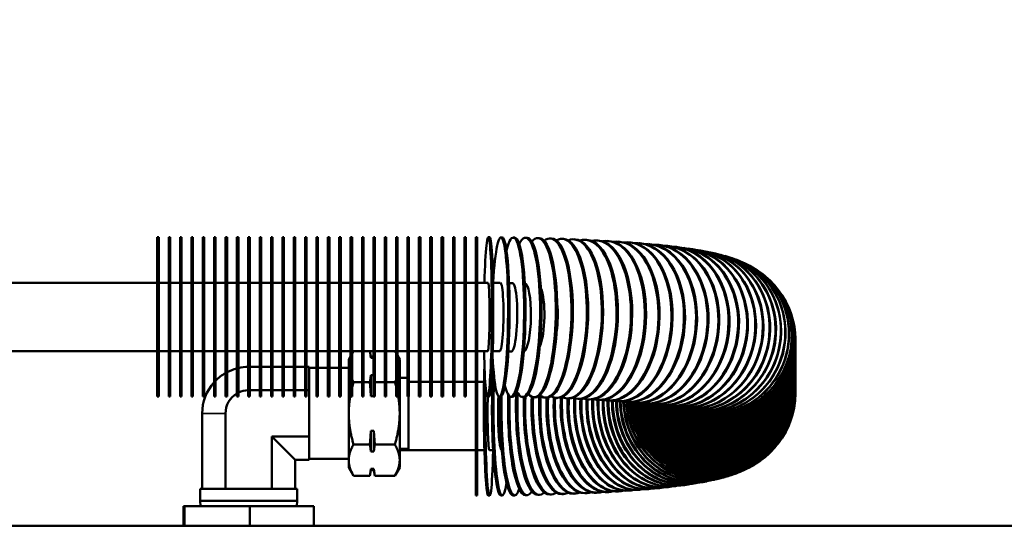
# Model space of a CAD drawing. Header units: inches. Extents: x 1 to 237, y 4 to 150.
# Tile 70 of 209: x 81.47 to 92.29, y 125.5 to 131.13. Entities that reach past the tile are written whole.
import ezdxf

# ---------------------------------------------------------------- set-up
doc = ezdxf.new("R2010")
doc.units = ezdxf.units.IN
doc.header["$LTSCALE"] = 7
doc.header["$MEASUREMENT"] = 0
for name, color, linetype, lineweight in [('Dimension (ANSI)', 7, 'Continuous', 25), ('Visible (ANSI)', 7, 'Continuous', 50), ('Visible Narrow (ANSI)', 7, 'Continuous', 35)]:
    doc.layers.add(name, color=color, linetype=linetype, lineweight=lineweight)
doc.styles.add('Dimension Text', font='tahoma.ttf')
doc.dimstyles.new('Dual Dimension', dxfattribs={"dimscale": 7, "dimtxt": 0.12, "dimasz": 0.098425, "dimexe": 0.125, "dimexo": 0.0625, "dimgap": 0.031496, "dimtad": 0, "dimtih": 1, "dimtoh": 1, "dimrnd": 1e-08, "dimzin": 4, "dimdsep": 46, "dimtxsty": 'Dimension Text', "dimcen": 0.09, "dimdle": 0.393701, "dimclrd": 256, "dimclre": 256, "dimclrt": 256, "dimadec": 0, "dimazin": 1, "dimtfac": 1, "dimtofl": 0, "dimtmove": 0, "dimatfit": 3, "dimfxl": 1, "dimtolj": 1, "dimtzin": 4, "dimlwd": -1, "dimlwe": -1, "dimarcsym": 0})

# ---------------------------------------------------------------- blocks, each defined once
blk = doc.blocks.new('*D10')
at = {"layer": 'Defpoints', "color": 0, "transparency": 16777216}
for p in [(19.813, 137.654), (19.813, 124.977), (98.315, 114.654)]:
    blk.add_point(p, dxfattribs=at)
at = {"layer": 'Dimension (ANSI)', "transparency": 16777216}
for p, q in [((19.813, 125.415), (19.813, 138.529)), ((98.315, 115.092), (98.315, 138.529)), ((20.502, 137.654), (54.873, 137.654)), ((97.626, 137.654), (63.254, 137.654))]:
    blk.add_line(p, q, dxfattribs=at)
for points in [[(20.502, 137.769), (20.502, 137.54), (19.813, 137.654)], [(97.626, 137.769), (97.626, 137.54), (98.315, 137.654)]]:
    blk.add_solid(points, dxfattribs=at)
at = {"layer": 'Dimension (ANSI)', "transparency": 16777216, "insert": (59.064, 137.654), "char_height": 0.84, "attachment_point": 5, "style": 'Dimension Text'}
blk.add_mtext('\\A1;{\\H3.0x;(}\\S78.50^ 1993.9 mm;{\\H3.0x;)}', dxfattribs=at)

msp = doc.modelspace()

# ---------------------------------------------------------------- linework, layer by layer
at = {"layer": 'Visible (ANSI)'}
for p, q in [((82.978, 128.734), (82.978, 126.984)), ((82.994, 128.734), (82.978, 128.734)), ((82.994, 126.984), (82.994, 128.734)), ((83.103, 128.734), (83.103, 126.984)), ((83.119, 128.734), (83.103, 128.734)), ((83.119, 126.984), (83.119, 128.734)), ((83.228, 128.734), (83.228, 126.984)), ((83.244, 128.734), (83.228, 128.734)), ((83.244, 126.984), (83.244, 128.734)), ((83.353, 128.734), (83.353, 126.984)), ((83.369, 128.734), (83.353, 128.734)), ((83.369, 126.984), (83.369, 128.734)), ((83.478, 128.734), (83.478, 126.984)), ((83.494, 128.734), (83.478, 128.734)), ((83.494, 126.984), (83.494, 128.734)), ((83.603, 128.734), (83.603, 126.984)), ((83.619, 128.734), (83.603, 128.734)), ((83.619, 126.984), (83.619, 128.734)), ((83.728, 128.734), (83.728, 126.984)), ((83.744, 128.734), (83.728, 128.734)), ((83.744, 126.984), (83.744, 128.734)), ((83.853, 128.734), (83.853, 126.984)), ((83.869, 128.734), (83.853, 128.734)), ((83.869, 126.984), (83.869, 128.734)), ((83.978, 128.734), (83.978, 126.984)), ((83.994, 128.734), (83.978, 128.734)), ((83.994, 126.984), (83.994, 128.734)), ((84.103, 128.734), (84.103, 126.984)), ((84.119, 128.734), (84.103, 128.734)), ((84.119, 126.984), (84.119, 128.734)), ((84.228, 128.734), (84.228, 126.984)), ((84.244, 128.734), (84.228, 128.734)), ((84.244, 126.984), (84.244, 128.734)), ((84.353, 128.734), (84.353, 126.984)), ((84.369, 128.734), (84.353, 128.734)), ((84.369, 126.984), (84.369, 128.734)), ((84.478, 128.734), (84.478, 126.984)), ((84.494, 128.734), (84.478, 128.734)), ((84.494, 126.984), (84.494, 128.734)), ((84.603, 128.734), (84.603, 126.984)), ((84.619, 128.734), (84.603, 128.734)), ((84.619, 126.984), (84.619, 128.734)), ((84.728, 128.734), (84.728, 126.984)), ((84.744, 128.734), (84.728, 128.734)), ((84.744, 126.984), (84.744, 128.734)), ((84.853, 128.734), (84.853, 126.984)), ((84.869, 128.734), (84.853, 128.734)), ((84.869, 126.984), (84.869, 128.734)), ((84.978, 128.734), (84.978, 126.984)), ((84.994, 128.734), (84.978, 128.734)), ((84.994, 126.984), (84.994, 128.734)), ((85.103, 128.734), (85.103, 126.984)), ((85.119, 128.734), (85.103, 128.734)), ((85.119, 126.984), (85.119, 128.734)), ((85.228, 128.734), (85.228, 126.984)), ((85.244, 128.734), (85.228, 128.734)), ((85.244, 126.984), (85.244, 128.734)), ((85.353, 128.734), (85.353, 126.984)), ((85.369, 128.734), (85.353, 128.734)), ((85.369, 126.984), (85.369, 128.734)), ((85.478, 128.734), (85.478, 126.984)), ((85.494, 128.734), (85.478, 128.734)), ((85.494, 126.984), (85.494, 128.734)), ((85.603, 128.734), (85.603, 126.984)), ((85.619, 128.734), (85.603, 128.734)), ((85.619, 126.984), (85.619, 128.734)), ((85.728, 128.734), (85.728, 126.984)), ((85.744, 128.734), (85.728, 128.734)), ((85.744, 126.984), (85.744, 128.734)), ((85.853, 128.734), (85.853, 126.984)), ((85.869, 128.734), (85.853, 128.734)), ((85.869, 126.984), (85.869, 128.734)), ((85.978, 128.734), (85.978, 126.984)), ((85.994, 128.734), (85.978, 128.734)), ((85.994, 126.984), (85.994, 128.734)), ((86.103, 128.734), (86.103, 126.984)), ((86.119, 128.734), (86.103, 128.734)), ((86.119, 126.984), (86.119, 128.734)), ((86.228, 128.734), (86.228, 126.984)), ((86.244, 128.734), (86.228, 128.734)), ((86.244, 126.984), (86.244, 128.734)), ((86.353, 128.734), (86.353, 126.984)), ((86.369, 128.734), (86.353, 128.734)), ((86.369, 126.984), (86.369, 128.734)), ((86.478, 128.734), (86.478, 126.984)), ((86.478, 128.734), (86.494, 128.734)), ((86.494, 126.984), (86.494, 128.734)), ((86.616, 128.734), (86.632, 128.734)), ((86.753, 128.733), (86.769, 128.732)), ((86.89, 128.731), (86.906, 128.731)), ((87.026, 128.729), (87.042, 128.728)), ((87.161, 128.726), (87.177, 128.725)), ((87.294, 128.722), (87.31, 128.721)), ((87.426, 128.718), (87.441, 128.717)), ((87.555, 128.713), (87.569, 128.712)), ((87.681, 128.707), (87.696, 128.706)), ((87.805, 128.701), (87.819, 128.7)), ((87.926, 128.694), (87.94, 128.693)), ((88.044, 128.687), (88.057, 128.686)), ((88.158, 128.679), (88.171, 128.678)), ((88.269, 128.67), (88.281, 128.669)), ((88.376, 128.661), (88.388, 128.66)), ((88.479, 128.651), (88.49, 128.65)), ((88.578, 128.64), (88.588, 128.639)), ((88.673, 128.629), (88.683, 128.628)), ((88.764, 128.617), (88.773, 128.616)), ((88.851, 128.605), (88.86, 128.603)), ((88.935, 128.591), (88.943, 128.59)), ((89.016, 128.576), (89.023, 128.575)), ((89.094, 128.56), (89.101, 128.558)), ((89.173, 128.541), (89.178, 128.539)), ((89.252, 128.518), (89.257, 128.517)), ((89.337, 128.49), (89.341, 128.488)), ((89.433, 128.45), (89.437, 128.448)), ((89.551, 128.386), (89.554, 128.385)), ((89.704, 128.268), (89.706, 128.267)), ((82.978, 128.234), (79.995, 128.234)), ((83.103, 128.234), (82.994, 128.234)), ((83.228, 128.234), (83.119, 128.234)), ((83.353, 128.234), (83.244, 128.234)), ((83.478, 128.234), (83.369, 128.234)), ((83.603, 128.234), (83.494, 128.234)), ((83.728, 128.234), (83.619, 128.234)), ((83.853, 128.234), (83.744, 128.234)), ((83.978, 128.234), (83.869, 128.234)), ((84.103, 128.234), (83.994, 128.234)), ((84.228, 128.234), (84.119, 128.234)), ((84.353, 128.234), (84.244, 128.234)), ((84.478, 128.234), (84.369, 128.234)), ((84.603, 128.234), (84.494, 128.234)), ((84.728, 128.234), (84.619, 128.234)), ((84.853, 128.234), (84.744, 128.234)), ((84.978, 128.234), (84.869, 128.234)), ((85.103, 128.234), (84.994, 128.234)), ((85.228, 128.234), (85.119, 128.234)), ((85.353, 128.234), (85.244, 128.234)), ((85.478, 128.234), (85.369, 128.234)), ((85.603, 128.234), (85.494, 128.234)), ((85.728, 128.234), (85.619, 128.234)), ((85.853, 128.234), (85.744, 128.234)), ((85.978, 128.234), (85.869, 128.234)), ((86.103, 128.234), (85.994, 128.234)), ((86.228, 128.234), (86.119, 128.234)), ((86.353, 128.234), (86.244, 128.234)), ((86.478, 128.234), (86.369, 128.234)), ((89.888, 128.028), (89.888, 128.026)), ((89.993, 127.606), (89.993, 127.604)), ((89.993, 127.594), (89.993, 127.592)), ((89.993, 127.582), (89.993, 127.58)), ((89.993, 127.57), (89.993, 127.568)), ((89.993, 127.558), (89.993, 127.556)), ((89.993, 127.546), (89.993, 127.544)), ((89.993, 127.534), (89.993, 127.533)), ((89.993, 127.522), (89.993, 127.521)), ((89.993, 127.51), (89.993, 127.509)), ((89.993, 127.498), (89.993, 127.497)), ((82.978, 127.484), (79.995, 127.484)), ((83.103, 127.484), (82.994, 127.484)), ((83.228, 127.484), (83.119, 127.484)), ((83.353, 127.484), (83.244, 127.484)), ((83.478, 127.484), (83.369, 127.484)), ((83.603, 127.484), (83.494, 127.484)), ((83.728, 127.484), (83.619, 127.484)), ((83.853, 127.484), (83.744, 127.484)), ((83.978, 127.484), (83.869, 127.484)), ((84.103, 127.484), (83.994, 127.484)), ((84.228, 127.484), (84.119, 127.484)), ((84.353, 127.484), (84.244, 127.484)), ((84.478, 127.484), (84.369, 127.484)), ((84.603, 127.484), (84.494, 127.484)), ((84.728, 127.484), (84.619, 127.484)), ((84.853, 127.484), (84.744, 127.484)), ((84.978, 127.484), (84.869, 127.484)), ((85.103, 127.484), (84.994, 127.484)), ((85.082, 127.393), (85.103, 127.428)), ((85.082, 127.393), (85.082, 127.313)), ((85.228, 127.484), (85.119, 127.484)), ((85.119, 127.456), (85.135, 127.484)), ((85.353, 127.484), (85.244, 127.484)), ((85.325, 127.423), (85.314, 127.484)), ((85.325, 127.408), (85.325, 127.423)), ((85.325, 127.423), (85.353, 127.423)), ((85.353, 127.408), (85.325, 127.408)), ((85.478, 127.484), (85.369, 127.484)), ((85.369, 127.481), (85.369, 127.484)), ((85.603, 127.484), (85.494, 127.484)), ((85.603, 127.462), (85.59, 127.484)), ((85.728, 127.484), (85.619, 127.484)), ((85.642, 127.393), (85.619, 127.434)), ((85.642, 127.313), (85.642, 127.393)), ((85.853, 127.484), (85.744, 127.484)), ((85.978, 127.484), (85.869, 127.484)), ((86.103, 127.484), (85.994, 127.484)), ((86.228, 127.484), (86.119, 127.484)), ((86.353, 127.484), (86.244, 127.484)), ((86.478, 127.484), (86.369, 127.484)), ((89.993, 127.486), (89.993, 127.485)), ((89.993, 127.474), (89.993, 127.473)), ((89.993, 127.462), (89.993, 127.461)), ((89.993, 127.45), (89.993, 127.449)), ((89.993, 127.438), (89.993, 127.437)), ((89.993, 127.426), (89.993, 127.425)), ((89.993, 127.414), (89.993, 127.413)), ((89.993, 127.402), (89.993, 127.401)), ((89.993, 127.39), (89.993, 127.389)), ((83.994, 127.31), (84.103, 127.31)), ((84.119, 127.31), (84.228, 127.31)), ((84.244, 127.31), (84.353, 127.31)), ((84.369, 127.31), (84.478, 127.31)), ((84.494, 127.31), (84.603, 127.31)), ((84.619, 127.31), (84.646, 127.31)), ((84.646, 127.31), (84.646, 127.299)), ((84.646, 127.066), (84.646, 127.299)), ((84.728, 127.299), (84.646, 127.299)), ((84.853, 127.299), (84.744, 127.299)), ((84.978, 127.299), (84.869, 127.299)), ((85.082, 127.299), (84.994, 127.299)), ((85.082, 127.313), (85.082, 126.799)), ((85.642, 126.799), (85.642, 127.313)), ((89.993, 127.378), (89.993, 127.377)), ((89.993, 127.366), (89.993, 127.365)), ((89.993, 127.354), (89.993, 127.353)), ((89.993, 127.342), (89.993, 127.341)), ((89.993, 127.33), (89.993, 127.329)), ((89.993, 127.318), (89.993, 127.317)), ((89.993, 127.306), (89.993, 127.305)), ((89.993, 127.294), (89.993, 127.293)), ((89.993, 127.282), (89.993, 127.281)), ((85.325, 126.989), (85.325, 127.218)), ((85.325, 127.218), (85.353, 127.218)), ((85.642, 127.191), (85.728, 127.191)), ((89.993, 127.27), (89.993, 127.269)), ((89.993, 127.258), (89.993, 127.257)), ((89.993, 127.247), (89.993, 127.245)), ((89.993, 127.235), (89.993, 127.233)), ((89.993, 127.223), (89.993, 127.221)), ((89.993, 127.211), (89.993, 127.209)), ((89.993, 127.199), (89.993, 127.197)), ((89.993, 127.187), (89.993, 127.185)), ((89.993, 127.175), (89.993, 127.173)), ((84.646, 127.066), (84.646, 127.055)), ((85.228, 127.142), (85.135, 127.142)), ((85.314, 127.142), (85.244, 127.142)), ((85.478, 127.142), (85.369, 127.142)), ((85.589, 127.142), (85.494, 127.142)), ((85.744, 127.145), (85.853, 127.145)), ((85.869, 127.145), (85.978, 127.145)), ((85.994, 127.145), (86.103, 127.145)), ((86.119, 127.145), (86.228, 127.145)), ((86.244, 127.145), (86.353, 127.145)), ((86.369, 127.145), (86.478, 127.145)), ((89.993, 127.163), (89.993, 127.161)), ((89.993, 127.151), (89.993, 127.149)), ((89.993, 127.139), (89.993, 127.137)), ((89.993, 127.127), (89.993, 127.125)), ((89.993, 127.115), (89.993, 127.113)), ((89.993, 127.103), (89.993, 127.101)), ((89.993, 127.091), (89.993, 127.089)), ((89.993, 127.079), (89.993, 127.077)), ((89.993, 127.067), (89.993, 127.065)), ((82.994, 126.984), (82.978, 126.984)), ((83.119, 126.984), (83.103, 126.984)), ((83.244, 126.984), (83.228, 126.984)), ((83.369, 126.984), (83.353, 126.984)), ((83.494, 126.984), (83.478, 126.984)), ((83.619, 126.984), (83.603, 126.984)), ((83.744, 126.984), (83.728, 126.984)), ((83.869, 126.984), (83.853, 126.984)), ((83.994, 126.984), (83.978, 126.984)), ((83.994, 127.055), (84.103, 127.055)), ((84.119, 126.984), (84.103, 126.984)), ((84.119, 127.055), (84.228, 127.055)), ((84.244, 126.984), (84.228, 126.984)), ((84.244, 127.055), (84.353, 127.055)), ((84.369, 126.984), (84.353, 126.984)), ((84.369, 127.055), (84.478, 127.055)), ((84.494, 126.984), (84.478, 126.984)), ((84.494, 127.055), (84.603, 127.055)), ((84.619, 126.984), (84.603, 126.984)), ((84.619, 127.055), (84.646, 127.055)), ((84.646, 127.055), (84.646, 127.032)), ((84.646, 126.567), (84.646, 127.032)), ((84.744, 126.984), (84.728, 126.984)), ((84.869, 126.984), (84.853, 126.984)), ((84.994, 126.984), (84.978, 126.984)), ((85.119, 126.984), (85.103, 126.984)), ((85.244, 126.984), (85.228, 126.984)), ((85.353, 126.989), (85.325, 126.989)), ((85.369, 126.984), (85.353, 126.984)), ((85.494, 126.984), (85.478, 126.984)), ((85.619, 126.984), (85.603, 126.984)), ((85.744, 126.984), (85.728, 126.984)), ((85.738, 126.984), (85.738, 126.408)), ((85.869, 126.984), (85.853, 126.984)), ((85.994, 126.984), (85.978, 126.984)), ((86.119, 126.984), (86.103, 126.984)), ((86.244, 126.984), (86.228, 126.984)), ((86.369, 126.984), (86.353, 126.984)), ((86.478, 125.895), (86.478, 126.984)), ((86.478, 126.984), (86.494, 126.984)), ((86.494, 125.895), (86.494, 126.984)), ((86.607, 126.984), (86.623, 126.984)), ((86.736, 126.983), (86.752, 126.983)), ((86.865, 126.981), (86.88, 126.981)), ((86.992, 126.979), (87.008, 126.979)), ((87.118, 126.976), (87.133, 126.976)), ((87.242, 126.973), (87.257, 126.972)), ((87.364, 126.969), (87.379, 126.968)), ((87.483, 126.964), (87.498, 126.964)), ((87.599, 126.959), (87.614, 126.958)), ((89.993, 127.055), (89.993, 127.053)), ((89.993, 127.043), (89.993, 127.041)), ((89.993, 127.023), (89.993, 127.024)), ((87.712, 126.953), (87.726, 126.953)), ((87.822, 126.947), (87.836, 126.946)), ((87.928, 126.941), (87.941, 126.94)), ((88.029, 126.933), (88.042, 126.932)), ((88.126, 126.926), (88.138, 126.925)), ((88.217, 126.918), (88.229, 126.917)), ((88.303, 126.91), (88.314, 126.909)), ((88.384, 126.901), (88.394, 126.9)), ((88.458, 126.892), (88.468, 126.891)), ((88.525, 126.884), (88.534, 126.882)), ((88.585, 126.875), (88.594, 126.874)), ((88.637, 126.866), (88.645, 126.865)), ((88.68, 126.859), (88.687, 126.857)), ((88.713, 126.852), (88.719, 126.85)), ((88.734, 126.847), (88.74, 126.845)), ((83.471, 125.969), (83.471, 126.799)), ((83.727, 125.969), (83.727, 126.799)), ((85.082, 126.799), (85.082, 126.285)), ((85.642, 126.285), (85.642, 126.799)), ((88.741, 126.845), (88.746, 126.843)), ((84.238, 126.544), (84.646, 126.544)), ((84.238, 125.969), (84.238, 126.544)), ((84.493, 126.289), (84.238, 126.544)), ((84.646, 126.567), (84.646, 126.544)), ((84.646, 126.544), (84.646, 126.533)), ((84.646, 126.3), (84.646, 126.533)), ((85.325, 126.381), (85.325, 126.609)), ((85.325, 126.609), (85.358, 126.609)), ((85.358, 126.381), (85.358, 126.609)), ((89.888, 126.601), (89.888, 126.602)), ((85.314, 126.457), (85.135, 126.457)), ((85.589, 126.457), (85.369, 126.457)), ((85.358, 126.381), (85.325, 126.381)), ((85.642, 126.408), (85.738, 126.408)), ((85.642, 126.395), (86.478, 126.395)), ((89.704, 126.36), (89.706, 126.362)), ((84.493, 126.289), (84.646, 126.289)), ((84.493, 125.969), (84.493, 126.289)), ((84.646, 126.3), (84.646, 126.289)), ((85.082, 126.299), (84.646, 126.299)), ((85.082, 126.285), (85.082, 126.206)), ((85.082, 126.206), (85.135, 126.114)), ((85.642, 126.206), (85.589, 126.114)), ((85.642, 126.206), (85.642, 126.285)), ((89.551, 126.243), (89.554, 126.244)), ((85.314, 126.114), (85.135, 126.114)), ((85.325, 126.176), (85.314, 126.114)), ((85.325, 126.176), (85.325, 126.19)), ((85.325, 126.19), (85.358, 126.19)), ((85.325, 126.176), (85.358, 126.176)), ((85.358, 126.176), (85.358, 126.19)), ((85.358, 126.176), (85.369, 126.114)), ((85.589, 126.114), (85.369, 126.114)), ((89.173, 126.088), (89.178, 126.089)), ((89.252, 126.11), (89.257, 126.112)), ((89.337, 126.139), (89.341, 126.14)), ((89.433, 126.179), (89.437, 126.18)), ((88.578, 125.988), (88.588, 125.989)), ((88.673, 125.999), (88.683, 126.001)), ((88.764, 126.011), (88.773, 126.013)), ((88.851, 126.024), (88.86, 126.025)), ((88.935, 126.038), (88.943, 126.039)), ((89.016, 126.053), (89.023, 126.054)), ((89.094, 126.069), (89.101, 126.07)), ((83.45, 125.969), (84.515, 125.969)), ((83.45, 125.837), (83.45, 125.969)), ((84.515, 125.837), (84.515, 125.969)), ((86.478, 125.895), (86.494, 125.895)), ((86.616, 125.895), (86.632, 125.895)), ((86.753, 125.896), (86.769, 125.896)), ((86.89, 125.898), (86.906, 125.898)), ((87.026, 125.9), (87.042, 125.9)), ((87.161, 125.903), (87.177, 125.903)), ((87.294, 125.907), (87.31, 125.907)), ((87.426, 125.911), (87.441, 125.912)), ((87.555, 125.916), (87.569, 125.917)), ((87.681, 125.921), (87.696, 125.922)), ((87.805, 125.928), (87.819, 125.928)), ((87.926, 125.935), (87.94, 125.935)), ((88.044, 125.942), (88.057, 125.943)), ((88.158, 125.95), (88.171, 125.951)), ((88.269, 125.959), (88.281, 125.96)), ((88.376, 125.968), (88.388, 125.969)), ((88.479, 125.978), (88.49, 125.979)), ((83.267, 125.562), (83.267, 125.781)), ((83.267, 125.781), (83.278, 125.781)), ((83.278, 125.562), (83.278, 125.781)), ((83.278, 125.781), (83.993, 125.781)), ((84.515, 125.837), (83.45, 125.837)), ((83.452, 125.781), (83.45, 125.837)), ((83.993, 125.562), (83.993, 125.781)), ((83.993, 125.781), (84.698, 125.781)), ((84.513, 125.781), (84.515, 125.837)), ((84.698, 125.562), (84.698, 125.781)), ((78.86, 125.562), (97.121, 125.562))]:
    msp.add_line(p, q, dxfattribs=at)
for radius, start, end in [(0.511, 104.7036, 117.8491), (0.511, 90.5259, 102.8562), (0.511, 119.8981, 135.3803), (0.511, 137.996, 180), (0.255, 120.5065, 180), (0.255, 91.0518, 116.4239)]:
    msp.add_arc((83.982, 126.799), radius, start, end, dxfattribs=at)
for centre, major_axis, ratio, start_param, end_param in [((86.611, 127.859), (-0.004, -0.875), 0.050416, 5.155337, 10.552699), ((86.745, 127.858), (-0.009, -0.875), 0.100703, 5.223954, 10.548694), ((86.877, 127.856), (-0.013, -0.875), 0.150731, 5.743413, 10.003839), ((87.009, 127.854), (-0.017, -0.875), 0.200372, 5.910803, 9.825718), ((87.139, 127.851), (-0.022, -0.875), 0.249499, 5.999019, 9.73167), ((86.627, 127.859), (0.004, 0.875), 0.050416, 3.141593, 6.283185), ((86.761, 127.858), (0.009, 0.875), 0.100703, 3.141593, 6.283185), ((86.893, 127.856), (0.013, 0.875), 0.150731, 3.141593, 6.283185), ((87.025, 127.853), (0.017, 0.875), 0.200372, 3.141593, 6.283185), ((87.155, 127.85), (0.022, 0.875), 0.249499, 3.141593, 6.283185), ((87.268, 127.847), (-0.026, -0.875), 0.297985, 6.054306, 9.672788), ((87.283, 127.847), (0.026, 0.875), 0.297985, 3.141593, 6.283185), ((87.395, 127.843), (-0.031, -0.874), 0.345706, 6.092532, 9.632184), ((87.41, 127.843), (0.031, 0.874), 0.345706, 3.141593, 6.283185), ((87.519, 127.838), (-0.036, -0.874), 0.39254, 6.120735, 9.602345), ((87.533, 127.838), (0.036, 0.874), 0.39254, 3.141593, 6.283185), ((87.64, 127.833), (-0.041, -0.874), 0.438367, 6.142541, 9.579397), ((87.655, 127.832), (0.041, 0.874), 0.438367, 3.141593, 6.283185), ((87.759, 127.827), (-0.046, -0.874), 0.483068, 6.160016, 9.561134), ((87.773, 127.826), (0.046, 0.874), 0.483068, 3.141593, 6.283185), ((87.874, 127.821), (-0.052, -0.873), 0.526529, 6.174429, 9.546206), ((87.888, 127.82), (0.052, 0.873), 0.526529, 3.141593, 6.283185), ((87.986, 127.814), (-0.058, -0.873), 0.568638, 6.186601, 9.533742), ((87.999, 127.813), (0.058, 0.873), 0.568638, 3.141593, 6.283185), ((88.094, 127.806), (-0.065, -0.873), 0.609288, 6.197093, 9.523153), ((88.106, 127.805), (0.065, 0.873), 0.609288, 3.141593, 6.283185), ((88.197, 127.798), (-0.072, -0.872), 0.648374, 6.206302, 9.514033), ((88.209, 127.797), (0.072, 0.872), 0.648374, 3.141593, 6.283185), ((88.297, 127.789), (-0.079, -0.871), 0.685795, 6.214519, 9.50609), ((88.308, 127.788), (0.079, 0.871), 0.685795, 3.141593, 6.283185), ((88.391, 127.78), (-0.088, -0.871), 0.721456, 6.221965, 9.499118), ((88.402, 127.779), (0.088, 0.871), 0.721456, 3.141593, 6.283185), ((88.481, 127.771), (-0.097, -0.87), 0.755265, 6.228819, 9.492965), ((88.491, 127.77), (0.097, 0.87), 0.755265, 3.141593, 6.283185), ((88.565, 127.761), (-0.108, -0.868), 0.787135, 6.235228, 9.48753), ((88.575, 127.76), (0.108, 0.868), 0.787135, 3.141593, 6.283185), ((88.644, 127.75), (-0.119, -0.867), 0.816985, 6.241324, 9.482748), ((88.654, 127.749), (0.119, 0.867), 0.816985, 3.141593, 6.283185), ((88.718, 127.74), (-0.133, -0.865), 0.844737, 6.247237, 9.478593), ((88.727, 127.738), (0.133, 0.865), 0.844737, 3.141593, 6.283185), ((88.786, 127.729), (-0.149, -0.862), 0.870321, 6.253107, 9.475082), ((88.794, 127.727), (0.149, 0.862), 0.870321, 3.141593, 6.283185), ((88.848, 127.717), (-0.168, -0.859), 0.893671, 6.259102, 9.472287), ((88.855, 127.716), (0.168, 0.859), 0.893671, 3.141593, 6.283185), ((88.904, 127.706), (-0.191, -0.854), 0.914727, 6.265453, 9.470367), ((88.91, 127.704), (0.191, 0.854), 0.914727, 3.141593, 6.283185), ((88.953, 127.694), (-0.219, -0.847), 0.933435, 6.272503, 9.469617), ((89.064, 127.657), (-0.37, -0.793), 0.97502, 0.048295, 3.199782), ((89.033, 127.669), (-0.304, -0.821), 0.96362, 0.010758, 3.191158), ((89.037, 127.668), (0.304, 0.821), 0.96362, 3.146828, 6.283185), ((88.997, 127.682), (-0.256, -0.837), 0.949747, 6.280824, 9.470592), ((88.959, 127.692), (0.219, 0.847), 0.933435, 3.141593, 6.283185), ((89.001, 127.68), (0.256, 0.837), 0.949747, 3.141593, 6.283185), ((89.09, 127.643), (0.464, 0.742), 0.983918, 3.264739, 6.283185), ((89.087, 127.644), (-0.464, -0.742), 0.983918, 0.128403, 3.217636), ((89.067, 127.655), (0.37, 0.793), 0.97502, 3.184266, 6.283185), ((89.106, 127.63), (0.6, 0.637), 0.990289, 3.420672, 6.283185), ((89.104, 127.632), (-0.6, -0.637), 0.990289, 0.284498, 3.253567), ((86.611, 127.859), (-0.002, -0.375), 0.050416, 0, 3.141593), ((86.745, 127.858), (-0.004, -0.375), 0.100703, 0, 3.141593), ((86.877, 127.856), (-0.006, -0.375), 0.150731, 0, 3.141593), ((87.009, 127.854), (-0.007, -0.375), 0.200372, 0.06949, 3.12226), ((87.139, 127.851), (0.009, 0.375), 0.249499, 3.710746, 5.763344), ((89.114, 127.619), (0.773, 0.409), 0.994119, 3.716017, 6.460325), ((87.268, 127.847), (0.011, 0.375), 0.297985, 4.309383, 5.165595), ((89.115, 127.617), (0.773, 0.409), 0.994119, 3.711048, 6.283185), ((89.118, 127.606), (0.875, 0), 0.995396, 4.164631, 6.525005), ((89.118, 127.604), (0.875, 0), 0.995396, 4.160103, 6.283185), ((89.118, 127.497), (0.875, 0), 0.995396, 3.91383, 6.283185), ((89.118, 127.498), (0.875, 0), 0.995396, 3.916497, 6.289183), ((89.118, 127.509), (0.875, 0), 0.995396, 3.93658, 6.283185), ((89.118, 127.51), (0.875, 0), 0.995396, 3.939638, 6.289183), ((89.118, 127.521), (0.875, 0), 0.995396, 3.96048, 6.283185), ((89.118, 127.522), (0.875, 0), 0.995396, 3.96354, 6.289183), ((89.118, 127.533), (0.875, 0), 0.995396, 3.984571, 6.283185), ((89.118, 127.534), (0.875, 0), 0.995396, 3.987695, 6.289183), ((89.118, 127.544), (0.875, 0), 0.995396, 4.008955, 6.283185), ((89.118, 127.546), (0.875, 0), 0.995396, 4.012072, 6.289183), ((89.118, 127.556), (0.875, 0), 0.995396, 4.035509, 6.283185), ((89.118, 127.558), (0.875, 0), 0.995396, 4.039134, 6.289183), ((89.118, 127.568), (0.875, 0), 0.995396, 4.063851, 6.283185), ((89.118, 127.57), (0.875, 0), 0.995396, 4.067525, 6.289183), ((89.118, 127.58), (0.875, 0), 0.995396, 4.092729, 6.283185), ((89.118, 127.582), (0.875, 0), 0.995396, 4.096423, 6.289183), ((89.118, 127.592), (0.875, 0), 0.995396, 4.125517, 6.283185), ((89.118, 127.594), (0.875, 0), 0.995396, 4.129873, 6.289183), ((89.118, 127.389), (0.875, 0), 0.995396, 3.737264, 6.283185), ((89.118, 127.39), (0.875, 0), 0.995396, 3.739568, 6.289183), ((89.118, 127.401), (0.875, 0), 0.995396, 3.755285, 6.283185), ((89.118, 127.402), (0.875, 0), 0.995396, 3.757594, 6.289183), ((89.118, 127.413), (0.875, 0), 0.995396, 3.773334, 6.283185), ((89.118, 127.414), (0.875, 0), 0.995396, 3.775646, 6.289183), ((89.118, 127.425), (0.875, 0), 0.995396, 3.791397, 6.283185), ((89.118, 127.426), (0.875, 0), 0.995396, 3.79371, 6.289183), ((89.118, 127.437), (0.875, 0), 0.995396, 3.810751, 6.283185), ((89.118, 127.438), (0.875, 0), 0.995396, 3.813357, 6.289183), ((89.118, 127.449), (0.875, 0), 0.995396, 3.831136, 6.283185), ((89.118, 127.45), (0.875, 0), 0.995396, 3.833749, 6.289183), ((89.118, 127.461), (0.875, 0), 0.995396, 3.851567, 6.283185), ((89.118, 127.462), (0.875, 0), 0.995396, 3.854184, 6.289183), ((89.118, 127.473), (0.875, 0), 0.995396, 3.872133, 6.283185), ((89.118, 127.474), (0.875, 0), 0.995396, 3.874797, 6.289183), ((89.118, 127.485), (0.875, 0), 0.995396, 3.892982, 6.283185), ((89.118, 127.486), (0.875, 0), 0.995396, 3.895651, 6.289183), ((86.611, 126.77), (0.004, -0.875), 0.050416, 4.04074, 6.283185), ((86.745, 126.771), (0.009, -0.875), 0.100703, 4.041396, 6.283185), ((86.627, 126.77), (-0.004, 0.875), 0.050416, 5.223882, 5.383435), ((89.118, 127.281), (0.875, 0), 0.995396, 3.584745, 6.283185), ((89.118, 127.282), (0.875, 0), 0.995396, 3.586764, 6.289183), ((89.118, 127.293), (0.875, 0), 0.995396, 3.600534, 6.283185), ((89.118, 127.294), (0.875, 0), 0.995396, 3.602558, 6.289183), ((89.118, 127.305), (0.875, 0), 0.995396, 3.616356, 6.283185), ((89.118, 127.306), (0.875, 0), 0.995396, 3.618384, 6.289183), ((89.118, 127.317), (0.875, 0), 0.995396, 3.632206, 6.283185), ((89.118, 127.318), (0.875, 0), 0.995396, 3.634236, 6.289183), ((89.118, 127.329), (0.875, 0), 0.995396, 3.649087, 6.283185), ((89.118, 127.33), (0.875, 0), 0.995396, 3.651321, 6.289183), ((89.118, 127.342), (0.875, 0), 0.995396, 3.668815, 6.289183), ((89.118, 127.341), (0.875, 0), 0.995396, 3.666571, 6.283185), ((89.118, 127.353), (0.875, 0), 0.995396, 3.684127, 6.283185), ((89.118, 127.354), (0.875, 0), 0.995396, 3.686378, 6.289183), ((89.118, 127.365), (0.875, 0), 0.995396, 3.701744, 6.283185), ((89.118, 127.366), (0.875, 0), 0.995396, 3.704003, 6.289183), ((89.118, 127.377), (0.875, 0), 0.995396, 3.719414, 6.283185), ((89.118, 127.378), (0.875, 0), 0.995396, 3.721684, 6.289183), ((86.761, 126.771), (0.009, -0.875), 0.100703, 4.194266, 6.862202), ((89.118, 127.175), (-0.875, 0), 0.995396, 0.30613, 3.14759), ((89.118, 127.173), (0.875, 0), 0.995396, 3.445787, 6.283185), ((89.118, 127.187), (-0.875, 0), 0.995396, 0.321289, 3.14759), ((89.118, 127.185), (0.875, 0), 0.995396, 3.460937, 6.283185), ((89.118, 127.197), (0.875, 0), 0.995396, 3.476151, 6.283185), ((89.118, 127.199), (-0.875, 0), 0.995396, 0.33651, 3.14759), ((89.118, 127.211), (-0.875, 0), 0.995396, 0.351793, 3.14759), ((89.118, 127.209), (0.875, 0), 0.995396, 3.491426, 6.283185), ((89.118, 127.221), (0.875, 0), 0.995396, 3.506759, 6.283185), ((89.118, 127.223), (-0.875, 0), 0.995396, 0.367133, 3.14759), ((89.118, 127.233), (0.875, 0), 0.995396, 3.522151, 6.283185), ((89.118, 127.235), (-0.875, 0), 0.995396, 0.382536, 3.14759), ((89.118, 127.245), (0.875, 0), 0.995396, 3.537656, 6.283185), ((89.118, 127.247), (0.875, 0), 0.995396, 3.53965, 6.289183), ((89.118, 127.258), (0.875, 0), 0.995396, 3.555297, 6.289183), ((89.118, 127.257), (0.875, 0), 0.995396, 3.553289, 6.283185), ((89.118, 127.269), (0.875, 0), 0.995396, 3.568995, 6.283185), ((89.118, 127.27), (0.875, 0), 0.995396, 3.571009, 6.289183), ((86.627, 126.77), (0.004, -0.875), 0.050416, 4.315073, 7.407027), ((89.118, 127.067), (-0.875, 0), 0.995396, 0.174825, 3.14759), ((89.118, 127.065), (0.875, 0), 0.995396, 3.314622, 6.283185), ((89.118, 127.079), (-0.875, 0), 0.995396, 0.188868, 3.14759), ((89.118, 127.077), (0.875, 0), 0.995396, 3.328662, 6.283185), ((89.118, 127.089), (0.875, 0), 0.995396, 3.342728, 6.283185), ((89.118, 127.091), (-0.875, 0), 0.995396, 0.202938, 3.14759), ((89.118, 127.103), (-0.875, 0), 0.995396, 0.217033, 3.14759), ((89.118, 127.101), (0.875, 0), 0.995396, 3.35682, 6.283185), ((89.118, 127.115), (-0.875, 0), 0.995396, 0.231351, 3.14759), ((89.118, 127.113), (0.875, 0), 0.995396, 3.371053, 6.283185), ((89.118, 127.127), (-0.875, 0), 0.995396, 0.246167, 3.14759), ((89.118, 127.125), (0.875, 0), 0.995396, 3.38586, 6.283185), ((89.118, 127.139), (-0.875, 0), 0.995396, 0.261054, 3.14759), ((89.118, 127.137), (0.875, 0), 0.995396, 3.400737, 6.283185), ((89.118, 127.149), (0.875, 0), 0.995396, 3.415685, 6.283185), ((89.118, 127.151), (-0.875, 0), 0.995396, 0.276011, 3.14759), ((89.118, 127.163), (-0.875, 0), 0.995396, 0.291037, 3.14759), ((89.118, 127.161), (0.875, 0), 0.995396, 3.430702, 6.283185), ((86.877, 126.773), (0.013, -0.875), 0.150731, 4.467768, 6.283185), ((86.893, 126.773), (0.013, -0.875), 0.150731, 4.461401, 6.684112), ((87.009, 126.775), (0.017, -0.875), 0.200372, 4.443907, 6.283185), ((87.025, 126.775), (0.017, -0.875), 0.200372, 4.464654, 6.590096), ((87.139, 126.778), (0.022, -0.875), 0.249499, 4.415315, 6.283185), ((87.155, 126.778), (0.022, -0.875), 0.249499, 4.424504, 6.531246), ((87.268, 126.781), (0.026, -0.875), 0.297985, 4.475823, 6.283185), ((87.283, 126.782), (0.026, -0.875), 0.297985, 4.472311, 6.490676), ((87.395, 126.785), (0.031, -0.874), 0.345706, 4.473163, 6.283185), ((87.41, 126.786), (0.031, -0.874), 0.345706, 4.479642, 6.460872), ((87.519, 126.79), (0.036, -0.874), 0.39254, 4.462839, 6.283185), ((87.533, 126.791), (0.036, -0.874), 0.39254, 4.465575, 6.437961), ((87.64, 126.796), (0.041, -0.874), 0.438367, 4.488207, 6.283185), ((87.655, 126.796), (0.041, -0.874), 0.438367, 4.487809, 6.419738), ((87.759, 126.801), (0.046, -0.874), 0.483068, 4.489029, 6.283185), ((87.773, 126.802), (0.046, -0.874), 0.483068, 4.493533, 6.404854), ((87.874, 126.808), (0.052, -0.873), 0.526529, 4.491015, 6.283185), ((87.888, 126.809), (0.052, -0.873), 0.526529, 4.48612, 6.392436), ((87.986, 126.815), (0.058, -0.873), 0.568638, 4.503152, 6.283185), ((87.999, 126.816), (0.058, -0.873), 0.568638, 4.504736, 6.3819), ((88.094, 126.823), (0.065, -0.873), 0.609288, 4.502867, 6.283185), ((88.106, 126.824), (0.065, -0.873), 0.609288, 4.507516, 6.372838), ((88.197, 126.831), (0.072, -0.872), 0.648374, 4.512391, 6.283185), ((88.209, 126.832), (0.072, -0.872), 0.648374, 4.512429, 6.364961), ((88.297, 126.839), (0.079, -0.871), 0.685795, 4.516991, 6.283185), ((88.308, 126.84), (0.079, -0.871), 0.685795, 4.519689, 6.358063), ((88.402, 126.849), (0.088, -0.871), 0.721456, 4.518823, 6.351996), ((89.118, 127.023), (-0.875, 0), 0.995396, 0.123377, 3.141593), ((89.118, 127.024), (-0.875, 0), 0.995396, 0.125161, 3.151387), ((89.118, 127.043), (-0.875, 0), 0.995396, 0.146819, 3.14759), ((89.118, 127.041), (0.875, 0), 0.995396, 3.286623, 6.283185), ((89.118, 127.055), (-0.875, 0), 0.995396, 0.160809, 3.14759), ((89.118, 127.053), (0.875, 0), 0.995396, 3.300609, 6.283185), ((88.391, 126.848), (0.088, -0.871), 0.721456, 4.519156, 6.283185), ((88.481, 126.858), (0.097, -0.87), 0.755265, 4.525359, 6.283185), ((88.491, 126.859), (0.097, -0.87), 0.755265, 4.527462, 6.346659), ((88.565, 126.868), (0.108, -0.868), 0.787135, 4.524209, 6.283185), ((88.575, 126.869), (0.108, -0.868), 0.787135, 4.525768, 6.34199), ((88.644, 126.878), (0.119, -0.867), 0.816985, 4.528678, 6.283185), ((88.654, 126.879), (0.119, -0.867), 0.816985, 4.530826, 6.337967), ((88.718, 126.889), (0.133, -0.865), 0.844737, 4.525127, 6.283185), ((88.727, 126.89), (0.133, -0.865), 0.844737, 4.526138, 6.334609), ((88.786, 126.9), (0.149, -0.862), 0.870321, 4.523984, 6.283185), ((88.794, 126.901), (0.149, -0.862), 0.870321, 4.526299, 6.33199), ((88.848, 126.911), (0.168, -0.859), 0.893671, 4.516188, 6.283185), ((88.855, 126.913), (0.168, -0.859), 0.893671, 4.517759, 6.330267), ((88.904, 126.923), (0.191, -0.854), 0.914727, 4.504041, 6.283185), ((88.91, 126.924), (0.191, -0.854), 0.914727, 4.506713, 6.329726), ((88.953, 126.935), (0.219, -0.847), 0.933435, 4.486411, 6.283185), ((88.959, 126.936), (0.219, -0.847), 0.933435, 4.488589, 6.330885), ((88.997, 126.947), (0.256, -0.837), 0.949747, 4.456753, 6.283185), ((89.001, 126.948), (0.256, -0.837), 0.949747, 4.45847, 6.334696), ((89.033, 126.959), (0.304, -0.821), 0.96362, 4.413013, 6.283185), ((89.037, 126.961), (0.304, -0.821), 0.96362, 4.415471, 6.342989), ((89.064, 126.972), (0.37, -0.793), 0.97502, 4.346532, 6.283185), ((89.067, 126.973), (0.37, -0.793), 0.97502, 4.348671, 6.359455), ((89.087, 126.984), (0.464, -0.742), 0.983918, 4.23788, 6.283185), ((89.09, 126.986), (0.464, -0.742), 0.983918, 4.239897, 6.391699), ((89.104, 126.997), (0.6, -0.637), 0.990289, 4.054548, 6.283185), ((89.106, 126.999), (0.6, -0.637), 0.990289, 4.056443, 6.453138), ((89.114, 127.01), (0.773, -0.409), 0.994119, 3.739099, 6.283185), ((89.115, 127.011), (0.773, -0.409), 0.994119, 3.740923, 6.543808)]:
    msp.add_ellipse(centre, major_axis=major_axis, ratio=ratio, start_param=start_param, end_param=end_param, dxfattribs=at)
for points, knots in [([(86.613, 128.234), (86.605, 128.234), (86.597, 128.234), (86.581, 128.234), (86.573, 128.234), (86.557, 128.234), (86.549, 128.234), (86.534, 128.234), (86.526, 128.234), (86.51, 128.234), (86.502, 128.234), (86.494, 128.234)], [4.66171813, 4.66171813, 4.66171813, 4.66171813, 4.67065645, 4.67065645, 4.67959478, 4.67959478, 4.6885331, 4.6885331, 4.69747142, 4.69747142, 4.70640974, 4.70640974, 4.70640974, 4.70640974]), ([(86.748, 128.233), (86.74, 128.233), (86.733, 128.233), (86.717, 128.233), (86.709, 128.233), (86.693, 128.233), (86.685, 128.233), (86.674, 128.233), (86.672, 128.233), (86.669, 128.233)], [4.61104728, 4.61104728, 4.61104728, 4.61104728, 4.61998563, 4.61998563, 4.62892398, 4.62892398, 4.63786233, 4.63786233, 4.64081384, 4.64081384, 4.64081384, 4.64081384]), ([(86.883, 128.231), (86.875, 128.231), (86.867, 128.231), (86.854, 128.231), (86.849, 128.231), (86.844, 128.232)], [4.56037643, 4.56037643, 4.56037643, 4.56037643, 4.56931485, 4.56931485, 4.57509951, 4.57509951, 4.57509951, 4.57509951]), ([(86.61, 127.484), (86.602, 127.484), (86.594, 127.484), (86.579, 127.484), (86.571, 127.484), (86.555, 127.484), (86.548, 127.484), (86.532, 127.484), (86.525, 127.484), (86.509, 127.484), (86.501, 127.484), (86.494, 127.484)], [4.66171813, 4.66171813, 4.66171813, 4.66171813, 4.67062344, 4.67062344, 4.67952875, 4.67952875, 4.68843406, 4.68843406, 4.69733937, 4.69733937, 4.70624468, 4.70624468, 4.70624468, 4.70624468]), ([(86.741, 127.483), (86.733, 127.483), (86.726, 127.483), (86.71, 127.483), (86.703, 127.483), (86.687, 127.483), (86.68, 127.483), (86.67, 127.483), (86.668, 127.483), (86.665, 127.483)], [4.61104728, 4.61104728, 4.61104728, 4.61104728, 4.61995257, 4.61995257, 4.62885785, 4.62885785, 4.63776313, 4.63776313, 4.64023413, 4.64023413, 4.64023413, 4.64023413]), ([(86.872, 127.481), (86.864, 127.481), (86.857, 127.481), (86.845, 127.481), (86.841, 127.482), (86.837, 127.482)], [4.56037643, 4.56037643, 4.56037643, 4.56037643, 4.56928165, 4.56928165, 4.57408925, 4.57408925, 4.57408925, 4.57408925]), ([(86.494, 127.145), (86.501, 127.145), (86.509, 127.145), (86.525, 127.145), (86.532, 127.145), (86.548, 127.145), (86.555, 127.145), (86.565, 127.145), (86.568, 127.145), (86.57, 127.145)], [1.57694062, 1.57694062, 1.57694062, 1.57694062, 1.58584593, 1.58584593, 1.59475124, 1.59475124, 1.60365656, 1.60365656, 1.60614681, 1.60614681, 1.60614681, 1.60614681]), ([(86.611, 126.984), (86.61, 126.971), (86.61, 126.958), (86.609, 126.926), (86.609, 126.902), (86.608, 126.854), (86.608, 126.829), (86.608, 126.783), (86.608, 126.758), (86.609, 126.707), (86.609, 126.683), (86.61, 126.638), (86.611, 126.615), (86.612, 126.57), (86.613, 126.549), (86.615, 126.514), (86.616, 126.496), (86.618, 126.464), (86.619, 126.45), (86.621, 126.428), (86.622, 126.418), (86.625, 126.404), (86.626, 126.399), (86.628, 126.396), (86.629, 126.395), (86.629, 126.395)], [2.361626, 2.361626, 2.361626, 2.361626, 2.468608, 2.468608, 2.644934, 2.644934, 2.82126, 2.82126, 2.997586, 2.997586, 3.173912, 3.173912, 3.35024, 3.35024, 3.526568, 3.526568, 3.702898, 3.702898, 3.879228, 3.879228, 4.05556, 4.05556, 4.231892, 4.231892, 4.320104, 4.320104, 4.320104, 4.320104]), ([(86.728, 126.987), (86.727, 126.974), (86.726, 126.96), (86.725, 126.927), (86.724, 126.903), (86.723, 126.855), (86.723, 126.83), (86.723, 126.784), (86.723, 126.758), (86.724, 126.708), (86.725, 126.683), (86.727, 126.639), (86.728, 126.616), (86.731, 126.571), (86.732, 126.55), (86.735, 126.515), (86.737, 126.497), (86.742, 126.465), (86.744, 126.451), (86.748, 126.429), (86.751, 126.419), (86.756, 126.405), (86.758, 126.4), (86.762, 126.397), (86.763, 126.396), (86.764, 126.396)], [2.354805, 2.354805, 2.354805, 2.354805, 2.468608, 2.468608, 2.644934, 2.644934, 2.82126, 2.82126, 2.997586, 2.997586, 3.173912, 3.173912, 3.35024, 3.35024, 3.526568, 3.526568, 3.702898, 3.702898, 3.879228, 3.879228, 4.05556, 4.05556, 4.231892, 4.231892, 4.307306, 4.307306, 4.307306, 4.307306]), ([(86.494, 126.395), (86.502, 126.395), (86.51, 126.395), (86.526, 126.395), (86.534, 126.395), (86.549, 126.395), (86.557, 126.395), (86.568, 126.395), (86.571, 126.395), (86.573, 126.395)], [1.57677556, 1.57677556, 1.57677556, 1.57677556, 1.58571389, 1.58571389, 1.59465221, 1.59465221, 1.60359053, 1.60359053, 1.60655886, 1.60655886, 1.60655886, 1.60655886]), ([(86.629, 126.395), (86.637, 126.395), (86.645, 126.395), (86.658, 126.395), (86.664, 126.395), (86.669, 126.395)], [1.62744629, 1.62744629, 1.62744629, 1.62744629, 1.63638463, 1.63638463, 1.64227781, 1.64227781, 1.64227781, 1.64227781])]:
    msp.add_open_spline(points, degree=3, knots=knots, dxfattribs=at)
for points, weights in [([(85.103, 127.417), (85.082, 127.364), (85.082, 127.313)], [1.06804227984, 1.04866350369, 1]), ([(85.135, 127.484), (85.126, 127.468), (85.119, 127.454)], [1.0808091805, 1.08045534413, 1.07789513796]), ([(85.325, 127.408), (85.321, 127.444), (85.314, 127.484)], [1, 1.01100327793, 1.00850525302]), ([(85.369, 127.484), (85.369, 127.482), (85.369, 127.481)], [1.00850525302, 1.0086083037, 1.00868837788]), ([(85.603, 127.46), (85.597, 127.472), (85.59, 127.484)], [1.07893611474, 1.08053500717, 1.0808091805]), ([(85.642, 127.313), (85.642, 127.368), (85.619, 127.426)], [1, 1.05262939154, 1.07100637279]), ([(85.082, 127.313), (85.082, 127.263), (85.103, 127.21)], [1, 1.04866350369, 1.06804227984]), ([(85.619, 127.201), (85.642, 127.259), (85.642, 127.313)], [1.07100637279, 1.05262939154, 1]), ([(85.119, 127.173), (85.126, 127.158), (85.135, 127.142)], [1.07789513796, 1.08052498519, 1.08082679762]), ([(85.314, 127.142), (85.321, 127.182), (85.325, 127.218)], [1.00845067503, 1.01112012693, 1]), ([(85.135, 127.142), (85.126, 127.11), (85.119, 127.08)], [1.08082679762, 1.08052498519, 1.07789513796]), ([(85.325, 126.989), (85.321, 127.062), (85.314, 127.142)], [1, 1.01112012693, 1.00845067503]), ([(85.369, 127.146), (85.369, 127.144), (85.369, 127.142)], [1.00868837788, 1.00858769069, 1.00845067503]), ([(85.369, 127.142), (85.369, 127.138), (85.369, 127.134)], [1.00845067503, 1.00858769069, 1.00868837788]), ([(85.589, 127.142), (85.597, 127.155), (85.603, 127.167)], [1.08082679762, 1.08059113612, 1.07893611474]), ([(85.603, 127.093), (85.597, 127.117), (85.589, 127.142)], [1.07893611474, 1.08059113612, 1.08082679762]), ([(85.103, 127.007), (85.082, 126.9), (85.082, 126.799)], [1.06804227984, 1.04866350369, 1]), ([(85.642, 126.799), (85.642, 126.908), (85.619, 127.024)], [1, 1.05262939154, 1.07100637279]), ([(85.082, 126.799), (85.082, 126.64), (85.135, 126.457)], [1, 1.07908713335, 1.08082679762]), ([(85.589, 126.457), (85.642, 126.64), (85.642, 126.799)], [1.08082679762, 1.07908713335, 1]), ([(85.314, 126.457), (85.321, 126.537), (85.325, 126.609)], [1.00845067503, 1.01112012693, 1]), ([(85.358, 126.609), (85.362, 126.537), (85.369, 126.457)], [1, 1.01112012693, 1.00845067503]), ([(85.135, 126.457), (85.082, 126.365), (85.082, 126.285)], [1.08082679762, 1.07908713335, 1]), ([(85.325, 126.381), (85.321, 126.417), (85.314, 126.457)], [1, 1.01112012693, 1.00845067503]), ([(85.369, 126.457), (85.362, 126.417), (85.358, 126.381)], [1.00845067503, 1.01112012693, 1]), ([(85.642, 126.285), (85.642, 126.365), (85.589, 126.457)], [1, 1.07908713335, 1.08082679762]), ([(85.082, 126.285), (85.082, 126.206), (85.135, 126.114)], [1, 1.07908713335, 1.08082679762]), ([(85.589, 126.114), (85.642, 126.206), (85.642, 126.285)], [1.08082679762, 1.07908713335, 1]), ([(85.314, 126.114), (85.321, 126.154), (85.325, 126.19)], [1.00845067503, 1.01112012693, 1]), ([(85.358, 126.19), (85.362, 126.154), (85.369, 126.114)], [1, 1.01112012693, 1.00845067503])]:
    msp.add_rational_spline(points, weights, degree=2, dxfattribs=at)
msp.add_open_spline([(86.649, 127.145), (86.653, 127.145), (86.657, 127.145), (86.661, 127.145)], degree=3, dxfattribs=at)
at = {"layer": 'Visible Narrow (ANSI)'}
msp.add_line((83.727, 126.799), (83.471, 126.799), dxfattribs=at)

# ---------------------------------------------------------------- dimensions: what is measured, and where the dimension line sits
at = {"layer": 'Dimension (ANSI)'}
dim = msp.add_linear_dim(base=(19.813, 137.654), p1=(98.315, 114.654), p2=(19.813, 124.977), text='{\\H3.0x;(}\\S<>^ 1993.9 mm;{\\H3.0x;)}', dimstyle='Dual Dimension', override={"dimgap": 0.031496, "dimtih": 0, "dimtoh": 0, "dimdec": 2, "dimpost": '\\X', "dimtol": 0, "dimlim": 0, "dimtp": 0, "dimtm": 0, "dimtdec": 2, "dimatfit": 1}, dxfattribs=at)
dim.commit()
dim.dimension.update_dxf_attribs({"geometry": '*D10', "text_midpoint": (59.064, 137.654), "dimtype": 160})

doc.saveas('drawing.dxf')
